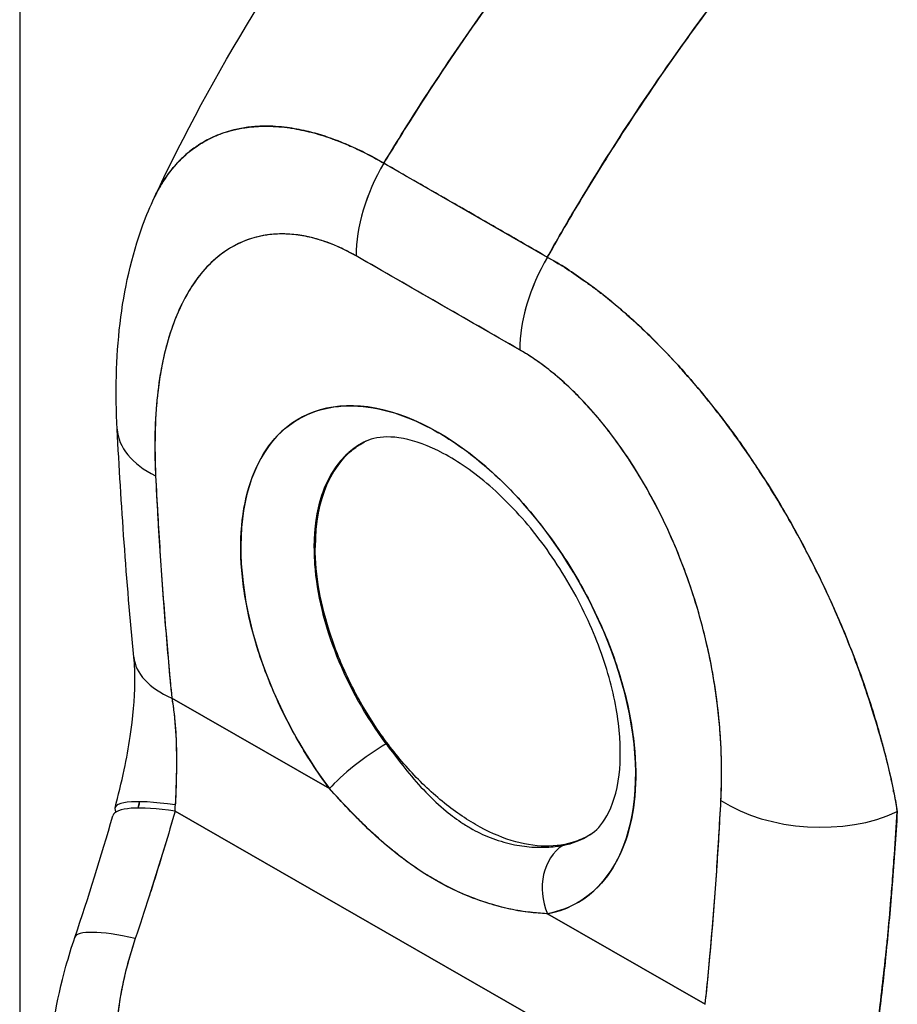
# Model space of a CAD drawing. Extents: x 785 to 1232, y 18 to 306.
# Tile 228 of 232: x 1161.15 to 1162.29, y 227.23 to 228.51. Entities that reach past the tile are written whole.
import ezdxf

# ---------------------------------------------------------------- set-up
doc = ezdxf.new("R2010")
doc.units = 0
doc.header["$LTSCALE"] = 4
doc.header["$MEASUREMENT"] = 0
doc.layers.get('0').update_dxf_attribs({"linetype": 'CONTINUOUS'})

msp = doc.modelspace()

# ---------------------------------------------------------------- linework, layer by layer
for p, q in [((1161.1497, 257.9427), (1161.1497, 200.5654)), ((1161.622, 228.3226), (1161.8341, 228.2007)), ((1161.7982, 228.0804), (1161.5861, 228.2023)), ((1161.8581, 228.1864), (1161.8581, 228.1863)), ((1161.5942, 227.9595), (1161.5926, 227.9586)), ((1161.5331, 227.8242), (1161.5315, 227.8233)), ((1161.4529, 227.7109), (1161.4529, 227.7109)), ((1161.4634, 227.677), (1161.4634, 227.677)), ((1161.347, 227.6286), (1161.5516, 227.5111)), ((1161.5516, 227.5111), (1161.347, 227.6286)), ((1162.2833, 227.5068), (1162.2833, 227.509)), ((1162.2833, 227.509), (1162.2833, 227.5068)), ((1161.3513, 227.4818), (1161.9597, 227.1324)), ((1161.9597, 227.1324), (1161.3513, 227.4818)), ((1161.8342, 227.3488), (1162.0389, 227.2312)), ((1162.0389, 227.2312), (1161.8342, 227.3488))]:
    msp.add_line(p, q)
for centre, major_axis, ratio, start_param, end_param in [((1161.7067, 228.2718), (0.085, 0.1479), 0.578826, 1.560152, 2.353879), ((1161.7067, 228.2718), (-0.085, -0.1479), 0.578742, 4.701637, 5.495287), ((1161.7404, 228.2842), (-0.0512, -0.0001), 0.575134, 1.56208, 1.564955), ((1161.7404, 228.2842), (0.0512, 0.0001), 0.575125, 4.703675, 4.70655), ((1161.7404, 228.2559), (-0.0512, -0.0001), 0.575125, 2.321449, 2.322214), ((1161.7404, 228.2559), (0.0512, 0.0001), 0.575125, 5.463044, 5.463809), ((1161.8638, 72.2141), (-95.1181, 165.1752), 0.578093, 5.500207, 5.501782), ((1161.9189, 228.1499), (-0.085, -0.1479), 0.578826, 4.701744, 5.495472), ((1161.9189, 228.1499), (0.085, 0.1479), 0.57891, 1.559897, 2.353547), ((1161.9093, 228.1872), (-0.0512, -0.0001), 0.575125, 0.026464, 0.029562), ((1161.9093, 228.1872), (-0.0512, -0.0001), 0.575125, 0.026466, 0.029564), ((1161.6926, 227.677), (-0.1807, 0.3139), 0.578093, 2.94376, 8.058229), ((1161.4466, 227.9863), (-0.1704, -0.0088), 0.539473, 6.283182, 7.039945), ((1161.4466, 227.9863), (-0.1704, -0.0088), 0.539473, 6.283182, 7.039945), ((1161.7393, 227.7039), (-0.1467, 0.2548), 0.578093, 6.259758, 8.058229), ((1161.7393, 227.7039), (-0.1467, 0.2547), 0.578093, 6.242201, 7.071791), ((1161.7409, 227.7048), (-0.1467, 0.2547), 0.578093, 0.005414, 0.788605), ((1161.7409, 227.7048), (-0.1467, 0.2547), 0.578093, 6.27647, 6.283185), ((1161.4676, 227.6981), (-0.1698, -0.0165), 0.503547, 6.283183, 7.0162), ((1161.4676, 227.6981), (-0.1698, -0.0165), 0.503547, 0.000005, 0.733017), ((1161.5999, 227.5388), (0.0547, 0.0408), 0.165502, 0.977516, 2.515264), ((1161.5999, 227.5388), (-0.0547, -0.0408), 0.165504, 4.119109, 5.656853), ((1162.0792, 227.5081), (0.0319, 0.0555), 0.578826, 1.218205, 1.222581), ((1162.0864, 227.5039), (-0.0268, -0.0466), 0.578826, 4.688627, 4.694875), ((1162.2521, 227.5506), (-0.0512, -0.0001), 0.57514, 2.13067, 2.139465), ((1162.2521, 227.5506), (0.0512, 0.0001), 0.575124, 5.272246, 5.281041), ((1161.4384, 227.4428), (-0.1651, 0.0432), 0.167585, 5.309311, 6.452927), ((1162.1799, 227.5651), (-0.1704, 0.0089), 0.608717, 0.816333, 2.289763), ((1162.1799, 227.5651), (0.1704, -0.0089), 0.608717, 3.957926, 5.431355), ((1161.4345, 227.4285), (-0.1639, 0.0473), 0.198441, 5.301082, 6.283181), ((1161.2042, 227.5512), (0.0498, -0.2337), 0.594543, 1.145762, 1.181475), ((1161.7393, 227.7039), (0.1467, -0.2548), 0.578093, 6.085352, 6.306612), ((1161.8825, 227.3765), (-0.0128, 0.067), 0.800055, 0.303667, 1.841412), ((1161.8825, 227.3765), (-0.0128, 0.067), 0.800055, 0.303667, 1.841412), ((1161.3829, 227.2634), (-0.1616, 0.0548), 0.16876, 5.309456, 6.283192), ((1161.3829, 227.2634), (-0.1616, 0.0548), 0.16876, 5.309456, 6.283192), ((1161.8012, 227.7396), (0.2512, -0.4362), 0.578093, 6.256639, 6.256642), ((1161.7892, 227.7326), (0.2597, -0.4509), 0.578093, 6.263572, 6.263582)]:
    msp.add_ellipse(centre, major_axis=major_axis, ratio=ratio, start_param=start_param, end_param=end_param)
for points, knots in [([(1161.3245, 228.2784), (1161.4009, 228.4408), (1161.4968, 228.5959), (1161.6882, 228.8509), (1161.7815, 228.9574), (1161.8793, 229.0543)], [0, 0, 0, 0, 1.578239, 1.578239, 2.854351, 2.854351, 2.854351, 2.854351]), ([(1162.2247, 229.0573), (1162.1762, 229.0129), (1162.1299, 228.9678), (1162.0858, 228.9224), (1162.0417, 228.877), (1161.9999, 228.8313), (1161.9602, 228.7857), (1161.9206, 228.7401), (1161.8831, 228.6946), (1161.8478, 228.6494), (1161.8125, 228.6043), (1161.7794, 228.5596), (1161.7483, 228.5156), (1161.7172, 228.4715), (1161.6882, 228.4282), (1161.6612, 228.3857), (1161.6476, 228.3644), (1161.6346, 228.3434), (1161.622, 228.3225)], [0, 0, 0, 0, 0.181782, 0.181782, 0.181782, 0.363564, 0.363564, 0.363564, 0.545346, 0.545346, 0.545346, 0.727128, 0.727128, 0.727128, 0.90891, 0.90891, 0.90891, 1, 1, 1, 1]), ([(1161.622, 228.3225), (1161.6392, 228.351), (1161.6573, 228.3799), (1161.6763, 228.4093), (1161.6954, 228.4387), (1161.7155, 228.4686), (1161.7365, 228.4987), (1161.7575, 228.5289), (1161.7795, 228.5594), (1161.8025, 228.5902), (1161.8255, 228.6209), (1161.8495, 228.652), (1161.8745, 228.6831), (1161.8995, 228.7143), (1161.9256, 228.7456), (1161.9527, 228.777), (1161.9797, 228.8083), (1162.0079, 228.8398), (1162.037, 228.8711), (1162.0662, 228.9025), (1162.0965, 228.9337), (1162.1277, 228.9648), (1162.159, 228.9959), (1162.1913, 229.0267), (1162.2247, 229.0573)], [0, 0, 0, 0, 0.12462, 0.12462, 0.12462, 0.249674, 0.249674, 0.249674, 0.374729, 0.374729, 0.374729, 0.499784, 0.499784, 0.499784, 0.624839, 0.624839, 0.624839, 0.749894, 0.749894, 0.749894, 0.874949, 0.874949, 0.874949, 1, 1, 1, 1]), ([(1162.4185, 228.9459), (1162.3858, 228.9151), (1162.3541, 228.8838), (1162.3234, 228.8524), (1162.2928, 228.8209), (1162.2632, 228.7893), (1162.2348, 228.7575), (1162.2063, 228.7258), (1162.1788, 228.694), (1162.1525, 228.6622), (1162.1261, 228.6304), (1162.1008, 228.5987), (1162.0766, 228.5671), (1162.0523, 228.5354), (1162.0291, 228.504), (1162.0069, 228.4728), (1161.9847, 228.4415), (1161.9636, 228.4106), (1161.9434, 228.3799), (1161.9232, 228.3492), (1161.904, 228.3189), (1161.8858, 228.289), (1161.8676, 228.2591), (1161.8504, 228.2297), (1161.8341, 228.2007)], [0, 0, 0, 0, 0.125051, 0.125051, 0.125051, 0.250106, 0.250106, 0.250106, 0.375161, 0.375161, 0.375161, 0.500216, 0.500216, 0.500216, 0.625271, 0.625271, 0.625271, 0.750326, 0.750326, 0.750326, 0.87538, 0.87538, 0.87538, 1, 1, 1, 1]), ([(1161.8341, 228.2007), (1161.8461, 228.2219), (1161.8584, 228.2433), (1161.8713, 228.265), (1161.8971, 228.3082), (1161.9248, 228.3523), (1161.9547, 228.397), (1161.9846, 228.4417), (1162.0165, 228.4871), (1162.0507, 228.5329), (1162.0849, 228.5787), (1162.1212, 228.6248), (1162.1598, 228.671), (1162.1984, 228.7172), (1162.2393, 228.7635), (1162.2824, 228.8095), (1162.3255, 228.8554), (1162.3709, 228.9011), (1162.4185, 228.9459)], [0, 0, 0, 0, 0.09109, 0.09109, 0.09109, 0.272872, 0.272872, 0.272872, 0.454654, 0.454654, 0.454654, 0.636436, 0.636436, 0.636436, 0.818218, 0.818218, 0.818218, 1, 1, 1, 1]), ([(1161.622, 228.3225), (1161.6144, 228.3271), (1161.6059, 228.3318), (1161.597, 228.3362), (1161.5895, 228.34), (1161.5818, 228.3436), (1161.574, 228.3469), (1161.5716, 228.3479), (1161.5692, 228.3489), (1161.5668, 228.3498), (1161.5557, 228.3543), (1161.5444, 228.3582), (1161.5329, 228.3614), (1161.5292, 228.3624), (1161.5254, 228.3634), (1161.5217, 228.3643), (1161.5134, 228.3662), (1161.505, 228.3677), (1161.4966, 228.3688), (1161.4867, 228.3701), (1161.4766, 228.3708), (1161.4666, 228.3706), (1161.4642, 228.3706), (1161.4618, 228.3705), (1161.4595, 228.3704), (1161.4472, 228.3698), (1161.435, 228.3679), (1161.4232, 228.3647), (1161.4193, 228.3637), (1161.4155, 228.3625), (1161.4118, 228.3611), (1161.4041, 228.3584), (1161.3966, 228.355), (1161.3895, 228.3509), (1161.3853, 228.3486), (1161.3812, 228.346), (1161.3773, 228.3432), (1161.3726, 228.3399), (1161.3681, 228.3363), (1161.3638, 228.3324), (1161.3625, 228.3312), (1161.3611, 228.33), (1161.3598, 228.3287), (1161.3509, 228.32), (1161.3427, 228.31), (1161.3355, 228.2986), (1161.3326, 228.2938), (1161.3297, 228.2888), (1161.3271, 228.2836), (1161.3262, 228.2819), (1161.3254, 228.2801), (1161.3245, 228.2784)], [0, 0, 0, 0, 0.060624, 0.060624, 0.060624, 0.1111111, 0.1111111, 0.1111111, 0.1265869, 0.1265869, 0.1265869, 0.1987914, 0.1987914, 0.1987914, 0.2222222, 0.2222222, 0.2222222, 0.273294, 0.273294, 0.273294, 0.3333333, 0.3333333, 0.3333333, 0.3474368, 0.3474368, 0.3474368, 0.4205222, 0.4205222, 0.4205222, 0.4444444, 0.4444444, 0.4444444, 0.4933991, 0.4933991, 0.4933991, 0.5219496, 0.5219496, 0.5219496, 0.5555556, 0.5555556, 0.5555556, 0.5658861, 0.5658861, 0.5658861, 0.6371166, 0.6371166, 0.6371166, 0.6666667, 0.6666667, 0.6666667, 0.6764263, 0.6764263, 0.6764263, 0.6764263]), ([(1161.3245, 228.2784), (1161.3271, 228.2839), (1161.3299, 228.2892), (1161.3329, 228.2942), (1161.3394, 228.3051), (1161.3467, 228.3149), (1161.3547, 228.3235), (1161.3551, 228.3239), (1161.3554, 228.3243), (1161.3558, 228.3247), (1161.3639, 228.3331), (1161.3726, 228.3403), (1161.3819, 228.3463), (1161.387, 228.3497), (1161.3924, 228.3527), (1161.3978, 228.3553), (1161.4023, 228.3574), (1161.4068, 228.3593), (1161.4115, 228.361), (1161.4212, 228.3645), (1161.4313, 228.3671), (1161.4417, 228.3686), (1161.4436, 228.3689), (1161.4455, 228.3692), (1161.4475, 228.3694), (1161.4553, 228.3703), (1161.4633, 228.3707), (1161.4714, 228.3706), (1161.4809, 228.3705), (1161.4905, 228.3697), (1161.5003, 228.3683), (1161.501, 228.3682), (1161.5018, 228.3681), (1161.5025, 228.368), (1161.5109, 228.3667), (1161.5194, 228.3649), (1161.528, 228.3627), (1161.5366, 228.3605), (1161.5453, 228.3578), (1161.5541, 228.3546), (1161.5565, 228.3538), (1161.5588, 228.3529), (1161.5612, 228.352), (1161.5669, 228.3498), (1161.5727, 228.3475), (1161.5785, 228.3449), (1161.5861, 228.3416), (1161.5936, 228.3379), (1161.6012, 228.334), (1161.6081, 228.3304), (1161.6151, 228.3266), (1161.622, 228.3226)], [0.335909, 0.335909, 0.335909, 0.335909, 0.3688988, 0.3688988, 0.3688988, 0.4411046, 0.4411046, 0.4411046, 0.4444444, 0.4444444, 0.4444444, 0.5160884, 0.5160884, 0.5160884, 0.5555556, 0.5555556, 0.5555556, 0.5876754, 0.5876754, 0.5876754, 0.6544159, 0.6544159, 0.6544159, 0.6666667, 0.6666667, 0.6666667, 0.7161429, 0.7161429, 0.7161429, 0.7734695, 0.7734695, 0.7734695, 0.7777778, 0.7777778, 0.7777778, 0.8266877, 0.8266877, 0.8266877, 0.8758248, 0.8758248, 0.8758248, 0.8888889, 0.8888889, 0.8888889, 0.9207769, 0.9207769, 0.9207769, 0.9621735, 0.9621735, 0.9621735, 0.999975, 0.999975, 0.999975, 0.999975]), ([(1161.8341, 228.2007), (1161.8212, 228.2081), (1161.8074, 228.216), (1161.795, 228.2232), (1161.7921, 228.2248), (1161.7894, 228.2264), (1161.7867, 228.228), (1161.7776, 228.2332), (1161.769, 228.2381), (1161.7606, 228.243), (1161.7592, 228.2438), (1161.7578, 228.2446), (1161.7564, 228.2454), (1161.7496, 228.2493), (1161.7429, 228.2532), (1161.7364, 228.2569), (1161.7336, 228.2585), (1161.7309, 228.2601), (1161.7281, 228.2617), (1161.7253, 228.2633), (1161.7225, 228.2649), (1161.7198, 228.2665), (1161.7133, 228.2702), (1161.7065, 228.274), (1161.6997, 228.2779), (1161.6983, 228.2787), (1161.6969, 228.2795), (1161.6956, 228.2803), (1161.6871, 228.2852), (1161.6786, 228.2901), (1161.6695, 228.2953), (1161.6668, 228.2968), (1161.664, 228.2984), (1161.6611, 228.3001), (1161.6487, 228.3072), (1161.6349, 228.3151), (1161.622, 228.3225)], [0, 0, 0, 0, 0.166667, 0.166667, 0.166667, 0.20499, 0.20499, 0.20499, 0.333333, 0.333333, 0.333333, 0.354537, 0.354537, 0.354537, 0.456696, 0.456696, 0.456696, 0.5, 0.5, 0.5, 0.543586, 0.543586, 0.543586, 0.645594, 0.645594, 0.645594, 0.666667, 0.666667, 0.666667, 0.795017, 0.795017, 0.795017, 0.833333, 0.833333, 0.833333, 1, 1, 1, 1]), ([(1161.2762, 227.9776), (1161.2714, 228.0704), (1161.2797, 228.1613), (1161.3141, 228.2547), (1161.319, 228.2666), (1161.3245, 228.2784)], [0, 0, 0, 0, 0.923674, 0.923674, 1.061846, 1.061846, 1.061846, 1.061846]), ([(1161.586, 228.2023), (1161.5706, 228.2113), (1161.5551, 228.2181), (1161.5397, 228.2229), (1161.5243, 228.2277), (1161.5088, 228.2304), (1161.4937, 228.2308), (1161.4785, 228.2312), (1161.4636, 228.2292), (1161.4493, 228.2246), (1161.4349, 228.2199), (1161.4212, 228.2127), (1161.4083, 228.2024), (1161.3954, 228.1922), (1161.3834, 228.1789), (1161.3727, 228.1624), (1161.362, 228.1458), (1161.3526, 228.126), (1161.345, 228.1024), (1161.3374, 228.0789), (1161.3316, 228.0517), (1161.3283, 228.0208), (1161.3251, 227.9898), (1161.3244, 227.9552), (1161.326, 227.9169)], [0, 0, 0, 0, 0.125, 0.125, 0.125, 0.25, 0.25, 0.25, 0.375, 0.375, 0.375, 0.5, 0.5, 0.5, 0.625, 0.625, 0.625, 0.75, 0.75, 0.75, 0.875, 0.875, 0.875, 1, 1, 1, 1]), ([(1161.586, 228.2023), (1161.5811, 228.2051), (1161.5762, 228.2078), (1161.5712, 228.2102), (1161.5658, 228.2129), (1161.5604, 228.2153), (1161.555, 228.2174), (1161.5491, 228.2198), (1161.5432, 228.2219), (1161.5373, 228.2236), (1161.5309, 228.2255), (1161.5245, 228.227), (1161.5182, 228.2282), (1161.5113, 228.2295), (1161.5044, 228.2303), (1161.4978, 228.2306), (1161.4904, 228.231), (1161.4832, 228.2308), (1161.4762, 228.2301), (1161.4735, 228.2299), (1161.4709, 228.2295), (1161.4683, 228.2291), (1161.4633, 228.2283), (1161.4584, 228.2272), (1161.4536, 228.2259), (1161.4455, 228.2236), (1161.4377, 228.2205), (1161.4303, 228.2167), (1161.422, 228.2124), (1161.4142, 228.2073), (1161.4069, 228.2013), (1161.3989, 228.1948), (1161.3915, 228.1873), (1161.3847, 228.1789), (1161.3835, 228.1774), (1161.3823, 228.1759), (1161.3811, 228.1744), (1161.3756, 228.1672), (1161.3705, 228.1594), (1161.3659, 228.1511), (1161.3607, 228.1419), (1161.356, 228.132), (1161.3519, 228.1215), (1161.3481, 228.112), (1161.3448, 228.1021), (1161.3418, 228.0918), (1161.3391, 228.0825), (1161.3368, 228.0728), (1161.3348, 228.0628), (1161.3348, 228.0627), (1161.3348, 228.0626), (1161.3347, 228.0625), (1161.3329, 228.0535), (1161.3314, 228.0443), (1161.3301, 228.0349), (1161.3289, 228.0261), (1161.3279, 228.0172), (1161.3271, 228.0082), (1161.3264, 227.9999), (1161.3259, 227.9915), (1161.3255, 227.983), (1161.3252, 227.9752), (1161.325, 227.9673), (1161.325, 227.9593), (1161.3249, 227.952), (1161.325, 227.9446), (1161.3252, 227.9372), (1161.3253, 227.9304), (1161.3256, 227.9237), (1161.326, 227.9169)], [0, 0, 0, 0, 0.029834, 0.029834, 0.029834, 0.0628, 0.0628, 0.0628, 0.098961, 0.098961, 0.098961, 0.138922, 0.138922, 0.138922, 0.182924, 0.182924, 0.182924, 0.2315, 0.2315, 0.2315, 0.25, 0.25, 0.25, 0.285426, 0.285426, 0.285426, 0.34571, 0.34571, 0.34571, 0.413032, 0.413032, 0.413032, 0.486895, 0.486895, 0.486895, 0.5, 0.5, 0.5, 0.561624, 0.561624, 0.561624, 0.630381, 0.630381, 0.630381, 0.692757, 0.692757, 0.692757, 0.749381, 0.749381, 0.749381, 0.75, 0.75, 0.75, 0.800969, 0.800969, 0.800969, 0.848199, 0.848199, 0.848199, 0.891486, 0.891486, 0.891486, 0.931106, 0.931106, 0.931106, 0.967268, 0.967268, 0.967268, 1, 1, 1, 1]), ([(1162.288, 227.4812), (1162.2862, 227.4945), (1162.2836, 227.5085), (1162.2803, 227.5233), (1162.2769, 227.5386), (1162.2727, 227.5548), (1162.2679, 227.5719), (1162.2678, 227.5722), (1162.2677, 227.5726), (1162.2676, 227.573), (1162.2627, 227.5904), (1162.2571, 227.6087), (1162.251, 227.6275), (1162.248, 227.6367), (1162.2449, 227.6459), (1162.2417, 227.6552), (1162.2385, 227.6642), (1162.2353, 227.6731), (1162.2319, 227.682), (1162.231, 227.6843), (1162.2302, 227.6866), (1162.2293, 227.6888), (1162.2209, 227.7107), (1162.2118, 227.7323), (1162.2022, 227.7534), (1162.1966, 227.7658), (1162.1908, 227.778), (1162.1848, 227.7901), (1162.18, 227.7999), (1162.175, 227.8096), (1162.17, 227.8193), (1162.1583, 227.8415), (1162.1461, 227.8633), (1162.1334, 227.8844), (1162.132, 227.8868), (1162.1305, 227.8892), (1162.129, 227.8916), (1162.1226, 227.9021), (1162.1161, 227.9125), (1162.1095, 227.9226), (1162.1042, 227.9307), (1162.0989, 227.9387), (1162.0935, 227.9466), (1162.0848, 227.9592), (1162.0759, 227.9715), (1162.067, 227.9835), (1162.0618, 227.9904), (1162.0566, 227.9973), (1162.0513, 228.0039), (1162.0371, 228.0221), (1162.0227, 228.0392), (1162.0085, 228.055), (1162.0063, 228.0575), (1162.0042, 228.0599), (1162.002, 228.0623), (1161.9899, 228.0754), (1161.9781, 228.0876), (1161.9666, 228.0989), (1161.9575, 228.1077), (1161.9487, 228.1159), (1161.9401, 228.1236), (1161.9356, 228.1276), (1161.9312, 228.1314), (1161.9269, 228.1351), (1161.9146, 228.1456), (1161.9026, 228.155), (1161.8909, 228.1637), (1161.8885, 228.1654), (1161.8862, 228.1672), (1161.8838, 228.1688), (1161.8756, 228.1748), (1161.8674, 228.1803), (1161.8597, 228.1854), (1161.8505, 228.1913), (1161.8419, 228.1965), (1161.8341, 228.2007)], [0, 0, 0, 0, 0.053972, 0.053972, 0.053972, 0.109887, 0.109887, 0.109887, 0.111111, 0.111111, 0.111111, 0.16784, 0.16784, 0.16784, 0.195541, 0.195541, 0.195541, 0.222222, 0.222222, 0.222222, 0.229068, 0.229068, 0.229068, 0.294927, 0.294927, 0.294927, 0.333333, 0.333333, 0.333333, 0.364421, 0.364421, 0.364421, 0.436204, 0.436204, 0.436204, 0.444444, 0.444444, 0.444444, 0.480497, 0.480497, 0.480497, 0.509227, 0.509227, 0.509227, 0.555556, 0.555556, 0.555556, 0.582389, 0.582389, 0.582389, 0.655375, 0.655375, 0.655375, 0.666667, 0.666667, 0.666667, 0.729054, 0.729054, 0.729054, 0.777778, 0.777778, 0.777778, 0.802917, 0.802917, 0.802917, 0.874492, 0.874492, 0.874492, 0.888889, 0.888889, 0.888889, 0.939873, 0.939873, 0.939873, 1, 1, 1, 1]), ([(1161.8341, 228.2007), (1161.8414, 228.1966), (1161.8488, 228.1922), (1161.8562, 228.1875), (1161.8644, 228.1823), (1161.8726, 228.1768), (1161.8808, 228.171), (1161.8861, 228.1672), (1161.8915, 228.1633), (1161.8968, 228.1592), (1161.9005, 228.1565), (1161.9041, 228.1536), (1161.9078, 228.1508), (1161.9177, 228.143), (1161.9275, 228.1347), (1161.9373, 228.126), (1161.9449, 228.1193), (1161.9525, 228.1124), (1161.96, 228.1052), (1161.9631, 228.1022), (1161.9662, 228.0992), (1161.9693, 228.0962), (1161.9808, 228.0848), (1161.9923, 228.0729), (1162.0037, 228.0604), (1162.01, 228.0535), (1162.0162, 228.0464), (1162.0225, 228.0391), (1162.0284, 228.0322), (1162.0343, 228.0251), (1162.0402, 228.0178), (1162.0531, 228.0019), (1162.0659, 227.9853), (1162.0784, 227.968), (1162.0798, 227.966), (1162.0813, 227.9639), (1162.0828, 227.9619), (1162.0946, 227.9452), (1162.1063, 227.9279), (1162.1176, 227.91), (1162.1249, 227.8985), (1162.1321, 227.8867), (1162.1392, 227.8747), (1162.1449, 227.8649), (1162.1506, 227.855), (1162.1561, 227.845), (1162.1675, 227.8244), (1162.1785, 227.8032), (1162.1889, 227.7817), (1162.1892, 227.781), (1162.1895, 227.7803), (1162.1899, 227.7796), (1162.1985, 227.7617), (1162.2068, 227.7435), (1162.2146, 227.725), (1162.221, 227.7099), (1162.2271, 227.6947), (1162.2329, 227.6793), (1162.2335, 227.6779), (1162.234, 227.6764), (1162.2346, 227.675), (1162.24, 227.6604), (1162.2452, 227.6457), (1162.25, 227.6311), (1162.2542, 227.6183), (1162.2582, 227.6055), (1162.2619, 227.5928), (1162.2634, 227.5878), (1162.2648, 227.5828), (1162.2662, 227.5778), (1162.268, 227.5716), (1162.2696, 227.5655), (1162.2712, 227.5593), (1162.2738, 227.5494), (1162.2762, 227.5397), (1162.2784, 227.53), (1162.2804, 227.5213), (1162.2822, 227.5126), (1162.2839, 227.5041), (1162.2854, 227.4964), (1162.2868, 227.4888), (1162.288, 227.4812)], [0, 0, 0, 0, 0.039552, 0.039552, 0.039552, 0.082978, 0.082978, 0.082978, 0.111111, 0.111111, 0.111111, 0.130351, 0.130351, 0.130351, 0.182269, 0.182269, 0.182269, 0.222222, 0.222222, 0.222222, 0.238631, 0.238631, 0.238631, 0.299677, 0.299677, 0.299677, 0.333333, 0.333333, 0.333333, 0.365563, 0.365563, 0.365563, 0.436149, 0.436149, 0.436149, 0.444444, 0.444444, 0.444444, 0.511902, 0.511902, 0.511902, 0.555556, 0.555556, 0.555556, 0.591194, 0.591194, 0.591194, 0.664363, 0.664363, 0.664363, 0.666667, 0.666667, 0.666667, 0.727664, 0.727664, 0.727664, 0.777778, 0.777778, 0.777778, 0.782558, 0.782558, 0.782558, 0.830295, 0.830295, 0.830295, 0.872238, 0.872238, 0.872238, 0.888889, 0.888889, 0.888889, 0.909568, 0.909568, 0.909568, 0.942962, 0.942962, 0.942962, 0.972975, 0.972975, 0.972975, 1, 1, 1, 1]), ([(1162.0593, 227.4956), (1162.0608, 227.5322), (1162.06, 227.5677), (1162.0567, 227.6024), (1162.0533, 227.6372), (1162.0474, 227.6711), (1162.0398, 227.7034), (1162.0321, 227.7357), (1162.0227, 227.7664), (1162.0119, 227.7952), (1162.0012, 227.8241), (1161.9891, 227.8511), (1161.9762, 227.8762), (1161.9633, 227.9013), (1161.9495, 227.9244), (1161.9351, 227.9455), (1161.9208, 227.9666), (1161.9059, 227.9857), (1161.8907, 228.0028), (1161.8755, 228.0198), (1161.86, 228.0348), (1161.8446, 228.0478), (1161.8291, 228.0607), (1161.8137, 228.0716), (1161.7982, 228.0804)], [0, 0, 0, 0, 0.125, 0.125, 0.125, 0.25, 0.25, 0.25, 0.375, 0.375, 0.375, 0.5, 0.5, 0.5, 0.625, 0.625, 0.625, 0.75, 0.75, 0.75, 0.875, 0.875, 0.875, 1, 1, 1, 1]), ([(1162.0593, 227.4956), (1162.0596, 227.5024), (1162.0599, 227.5093), (1162.06, 227.5162), (1162.0602, 227.5238), (1162.0602, 227.5315), (1162.0601, 227.5393), (1162.0601, 227.5478), (1162.0598, 227.5564), (1162.0594, 227.5651), (1162.0589, 227.5746), (1162.0583, 227.5843), (1162.0574, 227.5941), (1162.0565, 227.6049), (1162.0553, 227.6158), (1162.0538, 227.6268), (1162.0528, 227.635), (1162.0515, 227.6433), (1162.0502, 227.6515), (1162.0495, 227.6556), (1162.0488, 227.6598), (1162.048, 227.6639), (1162.0455, 227.6777), (1162.0426, 227.6916), (1162.0392, 227.7056), (1162.0355, 227.7211), (1162.0313, 227.7367), (1162.0265, 227.7523), (1162.0212, 227.7695), (1162.0153, 227.7866), (1162.0087, 227.8037), (1162.007, 227.8081), (1162.0053, 227.8125), (1162.0035, 227.8169), (1161.9981, 227.83), (1161.9924, 227.8431), (1161.9862, 227.856), (1161.9788, 227.8717), (1161.9707, 227.8871), (1161.9622, 227.9021), (1161.9545, 227.9155), (1161.9464, 227.9287), (1161.9379, 227.9414), (1161.9309, 227.9518), (1161.9236, 227.962), (1161.9161, 227.9719), (1161.9154, 227.9728), (1161.9147, 227.9737), (1161.914, 227.9746), (1161.9066, 227.9841), (1161.899, 227.9934), (1161.8912, 228.0022), (1161.8841, 228.0101), (1161.8769, 228.0177), (1161.8696, 228.025), (1161.8629, 228.0315), (1161.8562, 228.0378), (1161.8494, 228.0437), (1161.8432, 228.049), (1161.837, 228.054), (1161.8308, 228.0588), (1161.8251, 228.0631), (1161.8194, 228.0671), (1161.8137, 228.0709), (1161.8086, 228.0743), (1161.8034, 228.0774), (1161.7982, 228.0804)], [0, 0, 0, 0, 0.034588, 0.034588, 0.034588, 0.072613, 0.072613, 0.072613, 0.11445, 0.11445, 0.11445, 0.16066, 0.16066, 0.16066, 0.2119, 0.2119, 0.2119, 0.25, 0.25, 0.25, 0.268909, 0.268909, 0.268909, 0.332309, 0.332309, 0.332309, 0.40259, 0.40259, 0.40259, 0.480099, 0.480099, 0.480099, 0.5, 0.5, 0.5, 0.559815, 0.559815, 0.559815, 0.632197, 0.632197, 0.632197, 0.696757, 0.696757, 0.696757, 0.75, 0.75, 0.75, 0.754844, 0.754844, 0.754844, 0.806927, 0.806927, 0.806927, 0.853712, 0.853712, 0.853712, 0.896031, 0.896031, 0.896031, 0.93419, 0.93419, 0.93419, 0.968796, 0.968796, 0.968796, 1, 1, 1, 1]), ([(1161.5516, 227.5111), (1161.5358, 227.5322), (1161.5215, 227.5543), (1161.5084, 227.5775), (1161.4953, 227.6007), (1161.4836, 227.6251), (1161.4737, 227.6496), (1161.4638, 227.6741), (1161.4558, 227.6988), (1161.4497, 227.7231), (1161.4437, 227.7474), (1161.4397, 227.7713), (1161.4378, 227.7942), (1161.4359, 227.8172), (1161.4361, 227.8392), (1161.4385, 227.8596), (1161.4408, 227.8801), (1161.4452, 227.899), (1161.4517, 227.916), (1161.4581, 227.933), (1161.4665, 227.948), (1161.4767, 227.9606), (1161.4869, 227.9732), (1161.499, 227.9835), (1161.5125, 227.9912), (1161.526, 227.9989), (1161.541, 228.004), (1161.5571, 228.0063), (1161.5732, 228.0087), (1161.5904, 228.0083), (1161.6084, 228.0052), (1161.6263, 228.0021), (1161.645, 227.9962), (1161.6638, 227.9878), (1161.6827, 227.9794), (1161.7018, 227.9685), (1161.7207, 227.9552), (1161.7396, 227.9419), (1161.7583, 227.9263), (1161.7762, 227.9088), (1161.7942, 227.8913), (1161.8115, 227.8718), (1161.8276, 227.851), (1161.8438, 227.8301), (1161.8588, 227.8078), (1161.8723, 227.7846), (1161.8859, 227.7614), (1161.8979, 227.7373), (1161.9082, 227.7129), (1161.9184, 227.6885), (1161.9269, 227.6638), (1161.9334, 227.6394), (1161.9399, 227.615), (1161.9444, 227.5909), (1161.9467, 227.5678), (1161.9491, 227.5446), (1161.9494, 227.5223), (1161.9475, 227.5015), (1161.9457, 227.4807), (1161.9417, 227.4614), (1161.9358, 227.444), (1161.9298, 227.4266), (1161.9218, 227.4111), (1161.912, 227.3979), (1161.9022, 227.3847), (1161.8904, 227.3738), (1161.8774, 227.3656), (1161.8643, 227.3573), (1161.85, 227.3518), (1161.8342, 227.3488)], [0, 0, 0, 0, 0.043478, 0.043478, 0.043478, 0.086957, 0.086957, 0.086957, 0.130435, 0.130435, 0.130435, 0.173913, 0.173913, 0.173913, 0.217391, 0.217391, 0.217391, 0.26087, 0.26087, 0.26087, 0.304348, 0.304348, 0.304348, 0.347826, 0.347826, 0.347826, 0.391304, 0.391304, 0.391304, 0.434783, 0.434783, 0.434783, 0.478261, 0.478261, 0.478261, 0.521739, 0.521739, 0.521739, 0.565217, 0.565217, 0.565217, 0.608696, 0.608696, 0.608696, 0.652174, 0.652174, 0.652174, 0.695652, 0.695652, 0.695652, 0.73913, 0.73913, 0.73913, 0.782609, 0.782609, 0.782609, 0.826087, 0.826087, 0.826087, 0.869565, 0.869565, 0.869565, 0.913043, 0.913043, 0.913043, 0.956522, 0.956522, 0.956522, 1, 1, 1, 1]), ([(1161.8894, 227.4512), (1161.8974, 227.4562), (1161.9047, 227.4636), (1161.9185, 227.4883), (1161.9245, 227.5062), (1161.9295, 227.5483), (1161.9294, 227.5712), (1161.9231, 227.6211), (1161.917, 227.6483), (1161.8985, 227.7043), (1161.8862, 227.733), (1161.8563, 227.7887), (1161.8388, 227.8155), (1161.8007, 227.8641), (1161.7801, 227.8858), (1161.739, 227.9216), (1161.7184, 227.9358), (1161.6801, 227.9562), (1161.6624, 227.9624), (1161.6317, 227.9683), (1161.6191, 227.9678), (1161.6043, 227.9643), (1161.6, 227.9626), (1161.5961, 227.9606)], [5.51928, 5.51928, 5.51928, 5.51928, 5.828754, 5.828754, 6.155302, 6.155302, 6.436816, 6.436816, 6.72261, 6.72261, 7.015013, 7.015013, 7.310439, 7.310439, 7.604375, 7.604375, 7.892545, 7.892545, 8.174189, 8.174189, 8.468178, 8.468178, 8.614019, 8.614019, 8.614019, 8.614019]), ([(1161.5331, 227.8242), (1161.5331, 227.8422), (1161.5347, 227.8588), (1161.5381, 227.8742), (1161.5415, 227.8897), (1161.5467, 227.904), (1161.5534, 227.9164), (1161.5601, 227.9288), (1161.5684, 227.9394), (1161.5781, 227.9479), (1161.5829, 227.9521), (1161.588, 227.9559), (1161.5934, 227.959)], [0, 0, 0, 0, 0.0714286, 0.0714286, 0.0714286, 0.1428571, 0.1428571, 0.1428571, 0.2142857, 0.2142857, 0.2142857, 0.2496568, 0.2496568, 0.2496568, 0.2496568]), ([(1161.326, 227.9169), (1161.3276, 227.8838), (1161.3295, 227.8511), (1161.3317, 227.8187), (1161.3338, 227.7863), (1161.3361, 227.7543), (1161.3386, 227.7226), (1161.3412, 227.691), (1161.344, 227.6596), (1161.347, 227.6286)], [0, 0, 0, 0, 0.333333, 0.333333, 0.333333, 0.666667, 0.666667, 0.666667, 1, 1, 1, 1]), ([(1161.326, 227.9169), (1161.3277, 227.8824), (1161.3297, 227.8479), (1161.332, 227.8132), (1161.3342, 227.7797), (1161.3367, 227.7461), (1161.3395, 227.7123), (1161.3418, 227.6845), (1161.3443, 227.6566), (1161.347, 227.6286)], [0, 0, 0, 0, 0.361662, 0.361662, 0.361662, 0.711598, 0.711598, 0.711598, 1, 1, 1, 1]), ([(1161.8903, 227.4517), (1161.8842, 227.448), (1161.8777, 227.4449), (1161.8708, 227.4425), (1161.8587, 227.4382), (1161.8454, 227.4362), (1161.8314, 227.4364), (1161.8174, 227.4366), (1161.8026, 227.4391), (1161.7874, 227.4438), (1161.7723, 227.4485), (1161.7567, 227.4555), (1161.7411, 227.4644), (1161.7256, 227.4734), (1161.71, 227.4843), (1161.6948, 227.4971), (1161.6796, 227.5098), (1161.6648, 227.5243), (1161.6508, 227.5402), (1161.6368, 227.5561), (1161.6235, 227.5733), (1161.6113, 227.5916), (1161.5992, 227.6098), (1161.5881, 227.629), (1161.5784, 227.6486), (1161.5687, 227.6683), (1161.5603, 227.6884), (1161.5536, 227.7086), (1161.5468, 227.7287), (1161.5417, 227.749), (1161.5382, 227.7683), (1161.5348, 227.7877), (1161.5331, 227.8062), (1161.5331, 227.8242)], [0.2454889, 0.2454889, 0.2454889, 0.2454889, 0.2857143, 0.2857143, 0.2857143, 0.3571429, 0.3571429, 0.3571429, 0.4285714, 0.4285714, 0.4285714, 0.5, 0.5, 0.5, 0.5714286, 0.5714286, 0.5714286, 0.6428571, 0.6428571, 0.6428571, 0.7142857, 0.7142857, 0.7142857, 0.7857143, 0.7857143, 0.7857143, 0.8571429, 0.8571429, 0.8571429, 0.9285714, 0.9285714, 0.9285714, 1, 1, 1, 1]), ([(1161.2734, 227.4859), (1161.2776, 227.5022), (1161.2817, 227.5188), (1161.2883, 227.55), (1161.291, 227.5645), (1161.2968, 227.6031), (1161.299, 227.6274), (1161.2992, 227.6607), (1161.2988, 227.6718), (1161.2978, 227.6816)], [0, 0, 0, 0, 0.1503036, 0.1503036, 0.2798334, 0.2798334, 0.4990044, 0.4990044, 0.6200223, 0.6200223, 0.6200223, 0.6200223]), ([(1161.347, 227.6286), (1161.3475, 227.626), (1161.3479, 227.6233), (1161.3483, 227.6205), (1161.3494, 227.6137), (1161.3502, 227.6067), (1161.3509, 227.5995), (1161.3515, 227.5932), (1161.352, 227.5867), (1161.3523, 227.5801), (1161.3526, 227.5743), (1161.3528, 227.5685), (1161.3529, 227.5626), (1161.353, 227.5574), (1161.353, 227.5521), (1161.353, 227.5469), (1161.353, 227.5422), (1161.353, 227.5375), (1161.3529, 227.5329), (1161.3528, 227.5287), (1161.3527, 227.5245), (1161.3526, 227.5203), (1161.3525, 227.5165), (1161.3524, 227.5127), (1161.3522, 227.509), (1161.3521, 227.5055), (1161.352, 227.502), (1161.3519, 227.4985), (1161.3518, 227.4956), (1161.3517, 227.4927), (1161.3516, 227.4899)], [0, 0, 0, 0, 0.063513, 0.063513, 0.063513, 0.222312, 0.222312, 0.222312, 0.363, 0.363, 0.363, 0.4873, 0.4873, 0.4873, 0.597282, 0.597282, 0.597282, 0.695064, 0.695064, 0.695064, 0.782876, 0.782876, 0.782876, 0.863021, 0.863021, 0.863021, 0.937815, 0.937815, 0.937815, 1, 1, 1, 1]), ([(1161.347, 227.6286), (1161.3494, 227.6153), (1161.351, 227.6009), (1161.352, 227.5857), (1161.3529, 227.5705), (1161.3531, 227.5545), (1161.353, 227.5384), (1161.3528, 227.5223), (1161.3523, 227.506), (1161.3516, 227.4899)], [0, 0, 0, 0, 0.333333, 0.333333, 0.333333, 0.666667, 0.666667, 0.666667, 1, 1, 1, 1]), ([(1161.6248, 227.5692), (1161.6267, 227.5667), (1161.6285, 227.5643), (1161.6304, 227.5618), (1161.6376, 227.5523), (1161.6447, 227.5431), (1161.652, 227.5343), (1161.66, 227.5245), (1161.6681, 227.5152), (1161.6764, 227.5066), (1161.6851, 227.4976), (1161.6939, 227.4893), (1161.703, 227.4818), (1161.7101, 227.4759), (1161.7173, 227.4706), (1161.7247, 227.4658), (1161.7268, 227.4644), (1161.729, 227.4631), (1161.7311, 227.4618), (1161.7321, 227.4612), (1161.7331, 227.4606), (1161.7341, 227.46), (1161.7426, 227.4552), (1161.7512, 227.451), (1161.76, 227.4476), (1161.7693, 227.4439), (1161.7788, 227.4411), (1161.7882, 227.439), (1161.7968, 227.4371), (1161.8055, 227.4359), (1161.8139, 227.4353), (1161.8215, 227.4348), (1161.8289, 227.4348), (1161.836, 227.4352), (1161.8397, 227.4354), (1161.8434, 227.4358), (1161.847, 227.4363), (1161.8491, 227.4366), (1161.8513, 227.4369), (1161.8534, 227.4373), (1161.8537, 227.4373), (1161.8539, 227.4374), (1161.8542, 227.4374)], [0, 0, 0, 0, 0.026731, 0.026731, 0.026731, 0.131047, 0.131047, 0.131047, 0.24653, 0.24653, 0.24653, 0.366857, 0.366857, 0.366857, 0.460404, 0.460404, 0.460404, 0.48757, 0.48757, 0.48757, 0.5, 0.5, 0.5, 0.605726, 0.605726, 0.605726, 0.718306, 0.718306, 0.718306, 0.822579, 0.822579, 0.822579, 0.916011, 0.916011, 0.916011, 0.965684, 0.965684, 0.965684, 0.996073, 0.996073, 0.996073, 1, 1, 1, 1]), ([(1161.8342, 227.3488), (1161.8187, 227.3489), (1161.8012, 227.3511), (1161.7819, 227.3556), (1161.7626, 227.3601), (1161.7414, 227.367), (1161.7205, 227.3763), (1161.6995, 227.3857), (1161.6788, 227.3975), (1161.6588, 227.4117), (1161.6387, 227.4258), (1161.6193, 227.4423), (1161.6014, 227.4591), (1161.5836, 227.476), (1161.5673, 227.4932), (1161.5516, 227.5111)], [0, 0, 0, 0, 0.2, 0.2, 0.2, 0.4, 0.4, 0.4, 0.6, 0.6, 0.6, 0.8, 0.8, 0.8, 1, 1, 1, 1]), ([(1161.8342, 227.3488), (1161.8339, 227.3488), (1161.8335, 227.3488), (1161.8332, 227.3488), (1161.8264, 227.3492), (1161.8193, 227.3497), (1161.8119, 227.3506), (1161.8035, 227.3515), (1161.7947, 227.3529), (1161.7854, 227.3548), (1161.7842, 227.3551), (1161.783, 227.3553), (1161.7819, 227.3556), (1161.7731, 227.3576), (1161.7639, 227.3601), (1161.7546, 227.3631), (1161.7434, 227.3667), (1161.732, 227.3711), (1161.7207, 227.3762), (1161.7205, 227.3763), (1161.7204, 227.3763), (1161.7203, 227.3764), (1161.7085, 227.3817), (1161.6969, 227.3877), (1161.6854, 227.3945), (1161.6764, 227.3998), (1161.6675, 227.4055), (1161.6587, 227.4117), (1161.6559, 227.4137), (1161.6531, 227.4158), (1161.6503, 227.4178), (1161.6387, 227.4264), (1161.6274, 227.4356), (1161.6166, 227.4452), (1161.6114, 227.4498), (1161.6064, 227.4544), (1161.6014, 227.4591), (1161.596, 227.4643), (1161.5908, 227.4695), (1161.5856, 227.4748), (1161.5762, 227.4843), (1161.5673, 227.494), (1161.5585, 227.5035), (1161.5562, 227.506), (1161.5539, 227.5086), (1161.5516, 227.5111)], [0, 0, 0, 0, 0.004325, 0.004325, 0.004325, 0.090849, 0.090849, 0.090849, 0.187661, 0.187661, 0.187661, 0.2, 0.2, 0.2, 0.290523, 0.290523, 0.290523, 0.398627, 0.398627, 0.398627, 0.4, 0.4, 0.4, 0.512246, 0.512246, 0.512246, 0.6, 0.6, 0.6, 0.628359, 0.628359, 0.628359, 0.744718, 0.744718, 0.744718, 0.8, 0.8, 0.8, 0.860782, 0.860782, 0.860782, 0.970989, 0.970989, 0.970989, 1, 1, 1, 1]), ([(1162.0389, 227.2312), (1162.0418, 227.2588), (1162.0445, 227.287), (1162.047, 227.3158), (1162.0495, 227.3445), (1162.0517, 227.3739), (1162.0538, 227.4039), (1162.0558, 227.4339), (1162.0577, 227.4645), (1162.0593, 227.4956)], [0, 0, 0, 0, 0.333333, 0.333333, 0.333333, 0.666667, 0.666667, 0.666667, 1, 1, 1, 1]), ([(1162.0389, 227.2312), (1162.0415, 227.2561), (1162.044, 227.2812), (1162.0462, 227.3064), (1162.0489, 227.337), (1162.0513, 227.3678), (1162.0534, 227.3989), (1162.0556, 227.4309), (1162.0576, 227.4632), (1162.0593, 227.4956)], [0, 0, 0, 0, 0.288491, 0.288491, 0.288491, 0.638459, 0.638459, 0.638459, 1, 1, 1, 1]), ([(1161.3052, 227.4941), (1161.305, 227.4931), (1161.3048, 227.4921), (1161.3045, 227.4911), (1161.3041, 227.4894), (1161.3036, 227.4876), (1161.3032, 227.4859)], [0.91292073, 0.91292073, 0.91292073, 0.91292073, 0.92136551, 0.92136551, 0.92136551, 0.93607555, 0.93607555, 0.93607555, 0.93607555]), ([(1161.3513, 227.4818), (1161.3469, 227.4665), (1161.3424, 227.4514), (1161.3379, 227.4363), (1161.3368, 227.4327), (1161.3357, 227.4291), (1161.3346, 227.4255), (1161.3297, 227.4093), (1161.3247, 227.3933), (1161.3197, 227.3774), (1161.3189, 227.3751), (1161.3182, 227.3728), (1161.3174, 227.3704), (1161.3116, 227.3523), (1161.3057, 227.3344), (1161.2997, 227.3167)], [0, 0, 0, 0, 0.268639, 0.268639, 0.268639, 0.333333, 0.333333, 0.333333, 0.623788, 0.623788, 0.623788, 0.666667, 0.666667, 0.666667, 1, 1, 1, 1]), ([(1161.3513, 227.4818), (1161.3458, 227.4628), (1161.3403, 227.444), (1161.3346, 227.4254), (1161.329, 227.4069), (1161.3232, 227.3885), (1161.3174, 227.3704), (1161.3116, 227.3523), (1161.3057, 227.3344), (1161.2997, 227.3167)], [0, 0, 0, 0, 0.333333, 0.333333, 0.333333, 0.666667, 0.666667, 0.666667, 1, 1, 1, 1]), ([(1162.2631, 227.2074), (1162.2634, 227.2102), (1162.2637, 227.213), (1162.2641, 227.2158), (1162.2646, 227.2207), (1162.2652, 227.2256), (1162.2658, 227.2305), (1162.2676, 227.246), (1162.2695, 227.2614), (1162.2712, 227.2768), (1162.2719, 227.2834), (1162.2726, 227.2901), (1162.2733, 227.2967), (1162.2735, 227.2985), (1162.2737, 227.3003), (1162.2739, 227.3022), (1162.2746, 227.3096), (1162.2754, 227.317), (1162.2761, 227.3243), (1162.2776, 227.3408), (1162.279, 227.3572), (1162.2803, 227.3734), (1162.2808, 227.3788), (1162.2812, 227.3842), (1162.2816, 227.3896), (1162.2817, 227.391), (1162.2818, 227.3925), (1162.2819, 227.3939), (1162.2828, 227.4045), (1162.2836, 227.4151), (1162.2843, 227.4255), (1162.2857, 227.4445), (1162.287, 227.4631), (1162.288, 227.4812)], [0, 0, 0, 0, 0.029161, 0.029161, 0.029161, 0.080621, 0.080621, 0.080621, 0.243196, 0.243196, 0.243196, 0.313778, 0.313778, 0.313778, 0.333333, 0.333333, 0.333333, 0.41251, 0.41251, 0.41251, 0.591045, 0.591045, 0.591045, 0.650584, 0.650584, 0.650584, 0.666667, 0.666667, 0.666667, 0.784923, 0.784923, 0.784923, 1, 1, 1, 1]), ([(1162.288, 227.4812), (1162.2861, 227.449), (1162.2838, 227.4173), (1162.2814, 227.3862), (1162.2812, 227.3847), (1162.2811, 227.3831), (1162.281, 227.3815), (1162.2786, 227.3521), (1162.276, 227.3233), (1162.2732, 227.295), (1162.2728, 227.2919), (1162.2725, 227.2888), (1162.2722, 227.2858), (1162.2694, 227.2592), (1162.2664, 227.2331), (1162.2631, 227.2074)], [0, 0, 0, 0, 0.333333, 0.333333, 0.333333, 0.350215, 0.350215, 0.350215, 0.666667, 0.666667, 0.666667, 0.701162, 0.701162, 0.701162, 1, 1, 1, 1]), ([(1161.1878, 227.143), (1161.1889, 227.1892), (1161.1973, 227.2355), (1161.2132, 227.2931), (1161.2171, 227.3057), (1161.2213, 227.3181)], [0, 0, 0, 0, 0.4156798, 0.4156798, 0.5322905, 0.5322905, 0.5322905, 0.5322905]), ([(1161.2997, 227.3167), (1161.2945, 227.3009), (1161.2901, 227.2858), (1161.2866, 227.2714), (1161.2831, 227.257), (1161.2804, 227.2433), (1161.2786, 227.2303), (1161.2767, 227.2173), (1161.2755, 227.2049), (1161.2752, 227.1934), (1161.2749, 227.1818), (1161.2754, 227.171), (1161.2768, 227.1611), (1161.2781, 227.1512), (1161.2804, 227.1422), (1161.2835, 227.1344), (1161.2866, 227.1265), (1161.2905, 227.1198), (1161.295, 227.1144), (1161.2994, 227.1089), (1161.3043, 227.1047), (1161.3098, 227.1017)], [0, 0, 0, 0, 0.142857, 0.142857, 0.142857, 0.285714, 0.285714, 0.285714, 0.428571, 0.428571, 0.428571, 0.571429, 0.571429, 0.571429, 0.714286, 0.714286, 0.714286, 0.857143, 0.857143, 0.857143, 1, 1, 1, 1]), ([(1161.2997, 227.3167), (1161.2971, 227.3091), (1161.2947, 227.3014), (1161.2925, 227.2936), (1161.2899, 227.2847), (1161.2876, 227.2758), (1161.2855, 227.2669), (1161.2835, 227.2581), (1161.2817, 227.2492), (1161.2802, 227.2405), (1161.2788, 227.2326), (1161.2777, 227.2247), (1161.2769, 227.217), (1161.2761, 227.2101), (1161.2756, 227.2034), (1161.2753, 227.1967), (1161.2752, 227.1942), (1161.2751, 227.1917), (1161.2751, 227.1892), (1161.2751, 227.1858), (1161.2751, 227.1824), (1161.2752, 227.179), (1161.2754, 227.1737), (1161.2758, 227.1686), (1161.2764, 227.1636), (1161.277, 227.1589), (1161.2777, 227.1544), (1161.2787, 227.1501), (1161.2796, 227.1461), (1161.2806, 227.1423), (1161.2819, 227.1386), (1161.2822, 227.1377), (1161.2825, 227.1368), (1161.2829, 227.1359), (1161.2838, 227.1335), (1161.2848, 227.1312), (1161.2859, 227.1289), (1161.2872, 227.1261), (1161.2887, 227.1234), (1161.2903, 227.1209), (1161.2918, 227.1186), (1161.2934, 227.1164), (1161.2951, 227.1143), (1161.2966, 227.1124), (1161.2983, 227.1106), (1161.3, 227.109), (1161.3016, 227.1075), (1161.3033, 227.1061), (1161.305, 227.1048), (1161.3065, 227.1037), (1161.3082, 227.1026), (1161.3098, 227.1017)], [0, 0, 0, 0, 0.090139, 0.090139, 0.090139, 0.192543, 0.192543, 0.192543, 0.294178, 0.294178, 0.294178, 0.386219, 0.386219, 0.386219, 0.468683, 0.468683, 0.468683, 0.5, 0.5, 0.5, 0.543483, 0.543483, 0.543483, 0.612641, 0.612641, 0.612641, 0.676614, 0.676614, 0.676614, 0.73542, 0.73542, 0.73542, 0.75, 0.75, 0.75, 0.789344, 0.789344, 0.789344, 0.838902, 0.838902, 0.838902, 0.884415, 0.884415, 0.884415, 0.926226, 0.926226, 0.926226, 0.964707, 0.964707, 0.964707, 1, 1, 1, 1])]:
    msp.add_open_spline(points, degree=3, knots=knots)
for points in [[(1161.4712, 228.3706), (1161.4712, 228.3706), (1161.4712, 228.3706), (1161.4712, 228.3706)], [(1161.4712, 228.3706), (1161.4712, 228.3706), (1161.4712, 228.3706), (1161.4712, 228.3706)], [(1161.7011, 228.2771), (1161.7011, 228.2771), (1161.7011, 228.2772), (1161.7011, 228.2772)], [(1161.7766, 228.2338), (1161.7766, 228.2338), (1161.7766, 228.2338), (1161.7766, 228.2337)], [(1161.7972, 228.2219), (1161.7972, 228.2219), (1161.7972, 228.2219), (1161.7972, 228.2219)], [(1161.7973, 228.2219), (1161.7973, 228.2219), (1161.7973, 228.2219), (1161.7973, 228.2219)], [(1161.8123, 228.2132), (1161.8123, 228.2132), (1161.8123, 228.2132), (1161.8123, 228.2132)], [(1161.8123, 228.2132), (1161.8123, 228.2132), (1161.8123, 228.2132), (1161.8123, 228.2132)], [(1161.8752, 228.175), (1161.8752, 228.1749), (1161.8752, 228.1749), (1161.8752, 228.1749)], [(1161.8128, 228.1554), (1161.8128, 228.1554), (1161.8128, 228.1554), (1161.8128, 228.1554)], [(1161.9944, 228.0704), (1161.9944, 228.0705), (1161.9943, 228.0705), (1161.9943, 228.0706)], [(1161.2978, 227.6816), (1161.2881, 227.7814), (1161.2812, 227.8801), (1161.2762, 227.9776)], [(1161.5942, 227.9595), (1161.5951, 227.96), (1161.596, 227.9605), (1161.597, 227.961)], [(1161.5434, 227.7363), (1161.5438, 227.7373), (1161.5441, 227.7383), (1161.5445, 227.7393)], [(1162.0405, 227.7002), (1162.0405, 227.7002), (1162.0405, 227.7002), (1162.0405, 227.7002)], [(1161.3315, 227.6366), (1161.3315, 227.6366), (1161.3315, 227.6366), (1161.3315, 227.6366)], [(1161.3033, 227.4859), (1161.304, 227.4886), (1161.3047, 227.4913), (1161.3053, 227.494)], [(1162.2871, 227.4866), (1162.2872, 227.4866), (1162.2872, 227.4867), (1162.2873, 227.4867)], [(1162.2871, 227.4866), (1162.2872, 227.4866), (1162.2872, 227.4867), (1162.2873, 227.4867)], [(1161.2213, 227.3181), (1161.239, 227.3704), (1161.2553, 227.423), (1161.2706, 227.4758)], [(1162.2863, 227.4527), (1162.2862, 227.4527), (1162.2862, 227.4527), (1162.2862, 227.4527)]]:
    msp.add_open_spline(points, degree=3)

doc.saveas('drawing.dxf')
